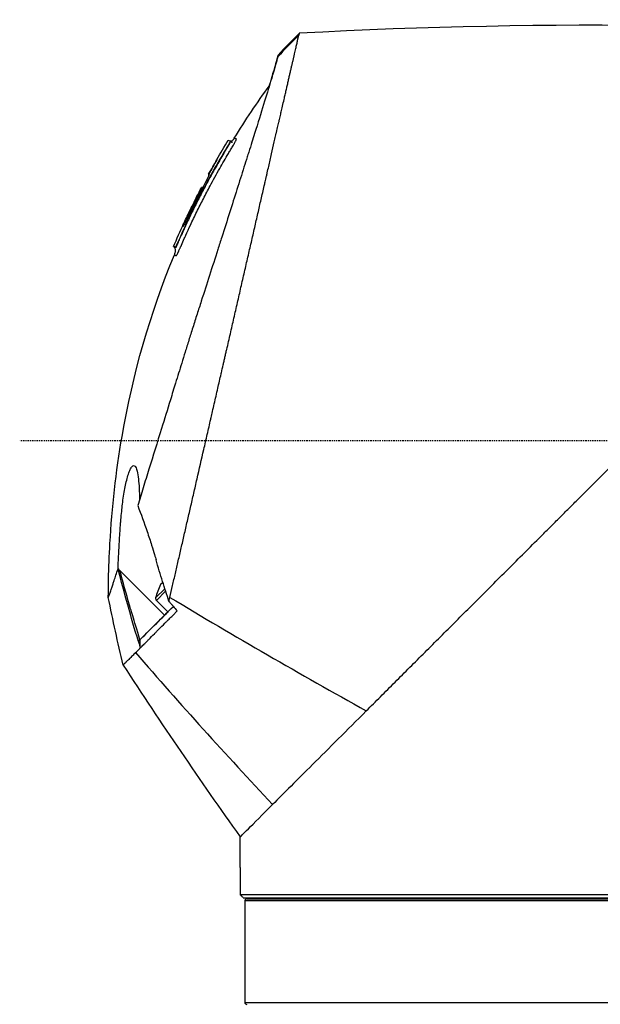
# Model space of a CAD drawing. Header units: millimetres. Extents: x 0 to 4378, y 0 to 2376.
# Tile 75 of 256: x 207 to 264, y 1572 to 1669. Entities that reach past the tile are written whole.
import ezdxf

# ---------------------------------------------------------------- set-up
doc = ezdxf.new("R2010")
doc.units = ezdxf.units.MM
doc.header["$LTSCALE"] = 0.2
doc.linetypes.add('CENTER2', pattern=[1.125, 0.75, -0.125, 0.125, -0.125])
doc.layers.add('02_Center Line', color=1, linetype='CENTER2')

# ---------------------------------------------------------------- blocks, each defined once
blk = doc.blocks.new('Blk$A23N0-7P24N')
for p, q in [((-39.904, 1022.002), (-39.937, 1022.036)), ((-39.904, 1021.994), (-39.904, 1021.994)), ((-39.903, 1021.998), (-39.903, 1021.998)), ((-42.654, 1017.459), (-42.64, 1017.454)), ((-43.957, 1014.848), (-43.993, 1014.863)), ((-43.96, 1014.83), (-43.993, 1014.863)), ((-43.956, 1014.849), (-43.952, 1014.845)), ((-43.956, 1014.848), (-43.956, 1014.848)), ((-45.528, 1011.65), (-45.481, 1011.602)), ((-45.35, 1011.58), (-45.302, 1011.532)), ((-45.35, 1011.58), (-45.302, 1011.532)), ((-41.151, 997.767), (-41.151, 997.767)), ((-41.606, 995.779), (-41.606, 995.778)), ((-4.77, 987.7), (-4.77, 987.7)), ((-43.7, 986.634), (-43.701, 986.635)), ((-5.52, 986.95), (-5.52, 986.95)), ((-7.02, 985.45), (-7.02, 985.45)), ((-8.099, 984.371), (-8.099, 984.371)), ((-7.77, 984.7), (-7.77, 984.7)), ((-44.434, 983.435), (-44.434, 983.435)), ((-10.77, 981.7), (-10.77, 981.7)), ((-11.77, 980.7), (-11.77, 980.7)), ((-50.811, 979.72), (-46.419, 975.327)), ((-45.246, 979.894), (-45.246, 979.894)), ((-46.665, 978.475), (-46.798, 978.342)), ((-46.581, 978.559), (-46.665, 978.475)), ((-45.487, 978.844), (-45.487, 978.844)), ((-46.387, 977.944), (-47.291, 977.04)), ((-46.306, 977.69), (-47.216, 976.78)), ((-45.586, 978.41), (-45.586, 978.41)), ((-47.216, 976.78), (-46.091, 975.655)), ((-46.419, 975.327), (-48.832, 972.914)), ((-48.832, 972.915), (-48.832, 972.914)), ((-48.832, 972.914), (-48.832, 972.915)), ((-38.97, 950.5), (-38.97, 953.5)), ((-38.967, 950.5), (-38.97, 950.5)), ((-38.967, 950.5), (-38.967, 947.8)), ((0.03, 947.8), (-38.967, 947.8)), ((-38.668, 947.5), (0.031, 947.5)), ((-31.57, 947.4), (-31.57, 947.5)), ((-6.099, 947.4), (-6.099, 947.5)), ((-5.635, 947.5), (-5.635, 947.4)), ((-4.635, 947.5), (-4.635, 947.4)), ((-38.517, 947.2), (-38.517, 937.2)), ((0.035, 947.2), (-38.517, 947.2)), ((-38.32, 947.4), (0.037, 947.4)), ((-38.32, 947.4), (-38.32, 947.4)), ((-38.517, 937.2), (38.577, 937.2))]:
    blk.add_line(p, q)
for centre, radius, start, end in [((4.926, 993.665), 54.489, 134.33894, 137.47881), ((-41.175, 1020.151), 0.111, 155.96982, 166.53042), ((29.45, 979.673), 81.409, 152.34276, 152.3428), ((28.842, 979.86), 80.763, 152.47961, 154.10469), ((29.45, 979.673), 81.409, 154.17413, 154.17415), ((-42.414, 975.938), 5, 151.25951, 167.26853), ((-47.018, 976.978), 0.28, 167.26853, 224.9993), ((-38.317, 947.2), 0.2, 90.93128, 179.99764), ((-38.317, 937.2), 0.2, 180.00236, 269.06872)]:
    blk.add_arc(centre, radius, start, end)
for centre, major_axis, ratio, start_param, end_param in [((-508.032, -260.438), (-714.851, -1240.381), 0.515016, 3.375803, 3.464877), ((1.448, 997.02), (-36.403, -37.736), 0.945383, 4.684543, 4.741347), ((-41.969, 1018.697), (-0.0133, 0.089), 0.842715, 0.865089, 1.457622), ((28.47, 980.14), (35.037, 72.389), 1, 1.53954, 1.570796), ((31.586, 988.026), (-74.381, 29.398), 0.00007, 0.011605, 0.03483), ((-42.834, 1017.213), (0.796, 1.527), 0.035868, 4.707869, 4.905286), ((-42.657, 1017.332), (0.014, 0.118), 0.999497, 0, 1.020609), ((-42.703, 1017.344), (-0.0799, -0.0966), 0.974264, 3.435508, 3.467766), ((-42.698, 1017.349), (-0.054, -0.106), 0.999877, 3.234304, 3.25391), ((28.47, 980.139), (-46.773, -65.36), 1, 4.854187, 4.882687), ((28.84, 979.86), (-21.054, -77.969), 1, 4.495809, 4.524172), ((-42.742, 1017.153), (-0.104, 0.054), 0.000887, 0.16148, 1.153569), ((-42.694, 1017.131), (-0.0887, 0.0462), 0.000142, 0.006654, 0.063864), ((-43.911, 1014.936), (-0.082, -0.0728), 0.99994, 5.169385, 6.283185), ((30.472, 985.138), (-74.492, 29.842), 0.000039, 0.014372, 0.034682), ((-43.815, 1015.126), (-0.106, 0.051), 0.000102, 0.13261, 0.195649), ((-43.865, 1015.151), (0.756, 1.556), 0.032488, 4.584104, 4.715353), ((29.093, 984.04), (-73.758, 29.565), 0.000075, 0.012385, 0.032916), ((-44.529, 1013.519), (0.0697, 0.0968), 0.999521, 1.27, 1.570796), ((-49.832, 979.738), (6.459, -6.379), 0.077385, 4.608481, 4.636897), ((153.67, 1181.599), (-397.753, 153.958), 0.638588, 1.3044, 1.357658), ((272.587, 1206.588), (387.453, -197.816), 0.897686, 4.286251, 4.333262), ((331.257, 1217.822), (260.972, -374.415), 0.996733, 4.678791, 4.723658)]:
    blk.add_ellipse(centre, major_axis=major_axis, ratio=ratio, start_param=start_param, end_param=end_param)
for points, knots in [([(-45.889, 977.089), (-45.801, 977.472), (-45.712, 977.86), (-45.622, 978.252), (-45.532, 978.647), (-45.44, 979.047), (-45.348, 979.45), (-45.254, 979.858), (-45.16, 980.27), (-45.065, 980.684), (-44.969, 981.104), (-44.872, 981.527), (-44.774, 981.952), (-44.675, 982.383), (-44.576, 982.817), (-44.476, 983.252), (-44.375, 983.694), (-44.273, 984.138), (-44.171, 984.584), (-44.067, 985.036), (-43.963, 985.49), (-43.858, 985.945), (-43.752, 986.407), (-43.646, 986.87), (-43.54, 987.335), (-43.432, 987.806), (-43.324, 988.278), (-43.215, 988.751), (-42.994, 989.718), (-42.771, 990.687), (-42.55, 991.653), (-42.494, 991.9), (-42.437, 992.146), (-42.381, 992.392), (-42.324, 992.64), (-42.267, 992.888), (-42.211, 993.136), (-42.154, 993.385), (-42.097, 993.635), (-42.04, 993.884), (-41.982, 994.135), (-41.925, 994.385), (-41.868, 994.635), (-41.855, 994.691), (-41.843, 994.746), (-41.83, 994.801), (-41.785, 994.999), (-41.74, 995.196), (-41.695, 995.391), (-41.637, 995.646), (-41.579, 995.899), (-41.521, 996.149), (-41.463, 996.405), (-41.405, 996.659), (-41.347, 996.911), (-41.288, 997.167), (-41.23, 997.421), (-41.172, 997.675), (-41.063, 998.151), (-40.955, 998.624), (-40.846, 999.098), (-40.838, 999.135), (-40.829, 999.171), (-40.821, 999.208), (-40.762, 999.465), (-40.703, 999.721), (-40.645, 999.976), (-40.615, 1000.105), (-40.586, 1000.233), (-40.557, 1000.361), (-40.527, 1000.489), (-40.498, 1000.617), (-40.469, 1000.745), (-40.439, 1000.874), (-40.41, 1001.002), (-40.38, 1001.13), (-40.351, 1001.259), (-40.322, 1001.387), (-40.292, 1001.515), (-40.233, 1001.773), (-40.174, 1002.029), (-40.116, 1002.284), (-40.057, 1002.542), (-39.998, 1002.798), (-39.94, 1003.053), (-39.881, 1003.311), (-39.822, 1003.566), (-39.764, 1003.821), (-39.645, 1004.338), (-39.529, 1004.848), (-39.413, 1005.351), (-39.295, 1005.866), (-39.179, 1006.373), (-39.065, 1006.873), (-39.006, 1007.127), (-38.949, 1007.378), (-38.892, 1007.628), (-38.834, 1007.881), (-38.776, 1008.132), (-38.719, 1008.38), (-38.662, 1008.632), (-38.604, 1008.881), (-38.548, 1009.128), (-38.491, 1009.378), (-38.434, 1009.626), (-38.378, 1009.871), (-38.264, 1010.366), (-38.154, 1010.847), (-38.041, 1011.342), (-37.986, 1011.582), (-37.93, 1011.824), (-37.874, 1012.068), (-37.82, 1012.306), (-37.765, 1012.546), (-37.709, 1012.788), (-37.655, 1013.024), (-37.601, 1013.262), (-37.546, 1013.501), (-37.492, 1013.735), (-37.438, 1013.97), (-37.384, 1014.207), (-37.331, 1014.438), (-37.278, 1014.67), (-37.224, 1014.904), (-37.172, 1015.133), (-37.119, 1015.363), (-37.066, 1015.594), (-37.015, 1015.82), (-36.963, 1016.047), (-36.91, 1016.274), (-36.859, 1016.498), (-36.808, 1016.722), (-36.757, 1016.946), (-36.706, 1017.166), (-36.655, 1017.387), (-36.605, 1017.608), (-36.573, 1017.746), (-36.542, 1017.883), (-36.51, 1018.021), (-36.492, 1018.101), (-36.474, 1018.181), (-36.455, 1018.261), (-36.431, 1018.368), (-36.406, 1018.475), (-36.382, 1018.583), (-36.357, 1018.69), (-36.333, 1018.796), (-36.308, 1018.902), (-36.26, 1019.113), (-36.212, 1019.323), (-36.164, 1019.534), (-36.069, 1019.945), (-35.976, 1020.355), (-35.882, 1020.762), (-35.791, 1021.158), (-35.701, 1021.552), (-35.612, 1021.943), (-35.568, 1022.134), (-35.524, 1022.325), (-35.481, 1022.515), (-35.459, 1022.608), (-35.438, 1022.702), (-35.416, 1022.795), (-35.406, 1022.842), (-35.395, 1022.888), (-35.384, 1022.935), (-35.374, 1022.981), (-35.363, 1023.027), (-35.353, 1023.073), (-35.332, 1023.165), (-35.311, 1023.256), (-35.29, 1023.347), (-35.269, 1023.438), (-35.248, 1023.528), (-35.228, 1023.618), (-35.207, 1023.708), (-35.187, 1023.797), (-35.166, 1023.886), (-35.156, 1023.93), (-35.146, 1023.974), (-35.136, 1024.018), (-35.126, 1024.062), (-35.116, 1024.106), (-35.106, 1024.15), (-35.066, 1024.324), (-35.026, 1024.497), (-34.987, 1024.668), (-34.948, 1024.838), (-34.91, 1025.006), (-34.872, 1025.172), (-34.85, 1025.266), (-34.829, 1025.359), (-34.808, 1025.452), (-34.754, 1025.687), (-34.701, 1025.915), (-34.651, 1026.137), (-34.615, 1026.293), (-34.58, 1026.446), (-34.545, 1026.596), (-34.528, 1026.672), (-34.511, 1026.747), (-34.494, 1026.821), (-34.477, 1026.895), (-34.46, 1026.969), (-34.443, 1027.041), (-34.426, 1027.114), (-34.41, 1027.187), (-34.393, 1027.258), (-34.377, 1027.33), (-34.36, 1027.401), (-34.344, 1027.471), (-34.328, 1027.541), (-34.312, 1027.611), (-34.296, 1027.68), (-34.28, 1027.749), (-34.265, 1027.817), (-34.249, 1027.885), (-34.218, 1028.021), (-34.187, 1028.154), (-34.157, 1028.283), (-34.142, 1028.348), (-34.128, 1028.413), (-34.113, 1028.476), (-34.098, 1028.54), (-34.084, 1028.603), (-34.069, 1028.665), (-34.055, 1028.728), (-34.041, 1028.79), (-34.027, 1028.851), (-34.013, 1028.912), (-33.999, 1028.972), (-33.985, 1029.032), (-33.971, 1029.091), (-33.958, 1029.151), (-33.944, 1029.209), (-33.931, 1029.267), (-33.918, 1029.325), (-33.905, 1029.382), (-33.878, 1029.496), (-33.853, 1029.607), (-33.828, 1029.715), (-33.815, 1029.769), (-33.803, 1029.823), (-33.791, 1029.875), (-33.779, 1029.928), (-33.767, 1029.98), (-33.755, 1030.032), (-33.743, 1030.083), (-33.732, 1030.134), (-33.72, 1030.184), (-33.709, 1030.234), (-33.697, 1030.283), (-33.686, 1030.331), (-33.677, 1030.371), (-33.668, 1030.41), (-33.659, 1030.449), (-33.657, 1030.458), (-33.655, 1030.466), (-33.653, 1030.475), (-33.642, 1030.522), (-33.632, 1030.569), (-33.621, 1030.614), (-33.6, 1030.707), (-33.58, 1030.795), (-33.561, 1030.881), (-33.541, 1030.967), (-33.522, 1031.05), (-33.504, 1031.13), (-33.485, 1031.211), (-33.468, 1031.288), (-33.451, 1031.361), (-33.434, 1031.436), (-33.418, 1031.508), (-33.402, 1031.575), (-33.387, 1031.644), (-33.372, 1031.709), (-33.358, 1031.771), (-33.344, 1031.834), (-33.33, 1031.893), (-33.318, 1031.948), (-33.305, 1032.005), (-33.293, 1032.057), (-33.282, 1032.106), (-33.271, 1032.157), (-33.26, 1032.203), (-33.251, 1032.246), (-33.241, 1032.289), (-33.232, 1032.329), (-33.224, 1032.365), (-33.219, 1032.383), (-33.215, 1032.4), (-33.212, 1032.417), (-33.208, 1032.434), (-33.204, 1032.449), (-33.201, 1032.464), (-33.2, 1032.467), (-33.2, 1032.469), (-33.2, 1032.473)], [0, 0, 0, 0, 0.0176061, 0.0176061, 0.0176061, 0.0354142, 0.0354142, 0.0354142, 0.0534332, 0.0534332, 0.0534332, 0.0716724, 0.0716724, 0.0716724, 0.090142, 0.090142, 0.090142, 0.1088527, 0.1088527, 0.1088527, 0.1278165, 0.1278165, 0.1278165, 0.1470458, 0.1470458, 0.1470458, 0.1665545, 0.1665545, 0.1665545, 0.2064712, 0.2064712, 0.2064712, 0.21665, 0.21665, 0.21665, 0.2269133, 0.2269133, 0.2269133, 0.2372635, 0.2372635, 0.2372635, 0.2477034, 0.2477034, 0.2477034, 0.25, 0.25, 0.25, 0.2582886, 0.2582886, 0.2582886, 0.2691214, 0.2691214, 0.2691214, 0.2801705, 0.2801705, 0.2801705, 0.2913913, 0.2913913, 0.2913913, 0.3125, 0.3125, 0.3125, 0.3141312, 0.3141312, 0.3141312, 0.3256078, 0.3256078, 0.3256078, 0.3313866, 0.3313866, 0.3313866, 0.3371928, 0.3371928, 0.3371928, 0.3430268, 0.3430268, 0.3430268, 0.3488891, 0.3488891, 0.3488891, 0.3607001, 0.3607001, 0.3607001, 0.3726291, 0.3726291, 0.3726291, 0.3846813, 0.3846813, 0.3846813, 0.4091784, 0.4091784, 0.4091784, 0.4342205, 0.4342205, 0.4342205, 0.4469543, 0.4469543, 0.4469543, 0.4598348, 0.4598348, 0.4598348, 0.4728654, 0.4728654, 0.4728654, 0.4860502, 0.4860502, 0.4860502, 0.5126453, 0.5126453, 0.5126453, 0.5255293, 0.5255293, 0.5255293, 0.538075, 0.538075, 0.538075, 0.550309, 0.550309, 0.550309, 0.5622545, 0.5622545, 0.5622545, 0.5739321, 0.5739321, 0.5739321, 0.58536, 0.58536, 0.58536, 0.5965545, 0.5965545, 0.5965545, 0.6075301, 0.6075301, 0.6075301, 0.6183, 0.6183, 0.6183, 0.625, 0.625, 0.625, 0.6288766, 0.6288766, 0.6288766, 0.6340986, 0.6340986, 0.6340986, 0.6392789, 0.6392789, 0.6392789, 0.6495199, 0.6495199, 0.6495199, 0.6695575, 0.6695575, 0.6695575, 0.6890594, 0.6890594, 0.6890594, 0.6986281, 0.6986281, 0.6986281, 0.7033699, 0.7033699, 0.7033699, 0.7057305, 0.7057305, 0.7057305, 0.7080842, 0.7080842, 0.7080842, 0.7127719, 0.7127719, 0.7127719, 0.7174336, 0.7174336, 0.7174336, 0.72207, 0.72207, 0.72207, 0.7243789, 0.7243789, 0.7243789, 0.7266817, 0.7266817, 0.7266817, 0.7358337, 0.7358337, 0.7358337, 0.7448943, 0.7448943, 0.7448943, 0.75, 0.75, 0.75, 0.7629506, 0.7629506, 0.7629506, 0.7721234, 0.7721234, 0.7721234, 0.7767514, 0.7767514, 0.7767514, 0.7814076, 0.7814076, 0.7814076, 0.7860925, 0.7860925, 0.7860925, 0.7908067, 0.7908067, 0.7908067, 0.7955507, 0.7955507, 0.7955507, 0.8003249, 0.8003249, 0.8003249, 0.8099662, 0.8099662, 0.8099662, 0.8148344, 0.8148344, 0.8148344, 0.8197352, 0.8197352, 0.8197352, 0.824669, 0.824669, 0.824669, 0.8296365, 0.8296365, 0.8296365, 0.8346384, 0.8346384, 0.8346384, 0.8396753, 0.8396753, 0.8396753, 0.8498568, 0.8498568, 0.8498568, 0.8550029, 0.8550029, 0.8550029, 0.8601868, 0.8601868, 0.8601868, 0.8654093, 0.8654093, 0.8654093, 0.8706713, 0.8706713, 0.8706713, 0.875, 0.875, 0.875, 0.8759735, 0.8759735, 0.8759735, 0.8813174, 0.8813174, 0.8813174, 0.8921352, 0.8921352, 0.8921352, 0.9031331, 0.9031331, 0.9031331, 0.9143197, 0.9143197, 0.9143197, 0.9257045, 0.9257045, 0.9257045, 0.9372979, 0.9372979, 0.9372979, 0.9491111, 0.9491111, 0.9491111, 0.9611564, 0.9611564, 0.9611564, 0.9734471, 0.9734471, 0.9734471, 0.9859982, 0.9859982, 0.9859982, 0.9923764, 0.9923764, 0.9923764, 0.9988259, 0.9988259, 0.9988259, 1, 1, 1, 1]), ([(-33.153, 1032.639), (-33.153, 1032.639), (-33.158, 1032.624), (-33.166, 1032.595), (-33.17, 1032.581), (-33.175, 1032.562), (-33.181, 1032.541), (-33.184, 1032.53), (-33.187, 1032.518), (-33.191, 1032.505), (-33.194, 1032.495), (-33.197, 1032.484), (-33.2, 1032.473)], [0.0040008, 0.0040008, 0.0040008, 0.0040008, 0.5115639, 0.5115639, 0.5115639, 0.7673459, 0.7673459, 0.7673459, 0.8952368, 0.8952368, 0.8952368, 0.9999942, 0.9999942, 0.9999942, 0.9999942]), ([(-35.267, 1030.324), (-35.289, 1030.271), (-35.31, 1030.19), (-35.363, 1029.991), (-35.395, 1029.873), (-35.509, 1029.466), (-35.607, 1029.123), (-35.762, 1028.595), (-35.799, 1028.473), (-35.881, 1028.197), (-35.927, 1028.044), (-36.362, 1026.595), (-36.897, 1024.864), (-37.642, 1022.486), (-37.73, 1022.202), (-37.918, 1021.603), (-38.022, 1021.274), (-38.177, 1020.782), (-38.228, 1020.621), (-38.383, 1020.127), (-38.49, 1019.79), (-39.043, 1018.038), (-39.52, 1016.533), (-40.268, 1014.179), (-40.523, 1013.38), (-40.911, 1012.161), (-41.043, 1011.75), (-41.442, 1010.5), (-41.713, 1009.652), (-42.257, 1007.957), (-42.529, 1007.113), (-42.87, 1006.051), (-42.94, 1005.835), (-43.148, 1005.187), (-43.287, 1004.751), (-43.563, 1003.883), (-43.7, 1003.453), (-43.961, 1002.622), (-44.087, 1002.218), (-44.271, 1001.626), (-44.33, 1001.437), (-44.502, 1000.882), (-44.617, 1000.511), (-44.932, 999.492), (-45.131, 998.847), (-45.501, 997.649), (-45.673, 997.091), (-46.139, 995.581), (-46.431, 994.638), (-47.142, 992.333), (-47.555, 990.996), (-48.145, 989.089), (-48.336, 988.47), (-48.615, 987.569), (-48.706, 987.273), (-48.886, 986.693), (-48.974, 986.407), (-49.06, 986.127)], [0.000673, 0.000673, 0.000673, 0.000673, 0.17971, 0.17971, 0.359414, 0.359414, 0.719115, 0.719115, 0.821903, 0.821903, 0.939217, 0.939217, 1.878781, 1.878781, 2.003585, 2.003585, 2.132306, 2.132306, 2.194382, 2.194382, 2.320835, 2.320835, 2.839695, 2.839695, 3.097862, 3.097862, 3.226611, 3.226611, 3.487514, 3.487514, 3.742939, 3.742939, 3.808139, 3.808139, 3.938003, 3.938003, 4.064823, 4.064823, 4.184569, 4.184569, 4.240791, 4.240791, 4.350575, 4.350575, 4.547218, 4.547218, 4.711517, 4.711517, 4.997302, 4.997302, 5.425596, 5.425596, 5.639642, 5.639642, 5.746661, 5.746661, 5.853484, 5.853484, 5.853484, 5.853484]), ([(-36.097, 1027.48), (-36.065, 1027.586), (-36.033, 1027.69), (-35.952, 1027.961), (-35.903, 1028.123), (-35.777, 1028.548), (-35.704, 1028.795), (-35.542, 1029.351), (-35.463, 1029.63), (-35.34, 1030.075), (-35.297, 1030.24), (-35.264, 1030.339)], [5.362438, 5.362438, 5.362438, 5.362438, 5.442802, 5.442802, 5.577409, 5.577409, 5.813343, 5.813343, 6.168091, 6.168091, 6.521661, 6.521661, 6.521661, 6.521661]), ([(-35.265, 1030.34), (-35.259, 1030.385), (-35.25, 1030.422), (-35.237, 1030.477), (-35.234, 1030.492), (-35.234, 1030.492)], [0.0165962, 0.0165962, 0.0165962, 0.0165962, 0.1538508, 0.1538508, 0.3070368, 0.3070368, 0.3070368, 0.3070368]), ([(-35.234, 1030.492), (-35.234, 1030.492), (-35.237, 1030.479), (-35.249, 1030.427), (-35.259, 1030.388), (-35.264, 1030.341)], [0, 0, 0, 0, 0.1473353, 0.1473353, 0.2923076, 0.2923076, 0.2923076, 0.2923076]), ([(-44.324, 1012.757), (-44.175, 1013.089), (-44.023, 1013.42), (-43.665, 1014.186), (-43.25, 1015.053), (-42.599, 1016.352), (-41.856, 1017.769), (-41.309, 1018.763), (-40.706, 1019.826), (-40.421, 1020.316), (-40.06, 1020.924), (-39.987, 1021.045), (-39.877, 1021.227), (-39.841, 1021.287), (-39.768, 1021.408), (-39.73, 1021.469), (-39.658, 1021.59), (-39.623, 1021.65), (-39.574, 1021.736), (-39.558, 1021.765), (-39.527, 1021.82), (-39.513, 1021.847), (-39.471, 1021.924), (-39.446, 1021.972), (-39.414, 1022.036), (-39.404, 1022.056), (-39.391, 1022.084), (-39.383, 1022.102), (-39.376, 1022.118), (-39.373, 1022.126)], [0.6208668, 0.6208668, 0.6208668, 0.6208668, 0.6454289, 0.6454289, 0.6779385, 0.7104481, 0.7429577, 0.7878587, 0.7878587, 0.826564, 0.826564, 0.8362404, 0.8362404, 0.8410785, 0.8410785, 0.8459167, 0.8459167, 0.8507548, 0.8507548, 0.8531739, 0.8531739, 0.855593, 0.855593, 0.8604312, 0.8604312, 0.8628503, 0.8628503, 0.8640598, 0.8652692, 0.8652692, 0.8652692, 0.8652692]), ([(-40.142, 1022.118), (-40.142, 1022.118), (-40.142, 1022.118), (-40.141, 1022.118), (-40.071, 1022.088), (-39.937, 1022.036)], [0.5558659, 0.5558659, 0.5558659, 0.5558659, 0.5561078, 0.5561078, 1.1122367, 1.1122367, 1.1122367, 1.1122367]), ([(-39.896, 1021.995), (-39.891, 1021.995), (-39.886, 1021.996), (-39.861, 1022.001), (-39.842, 1022.009), (-39.8, 1022.029), (-39.778, 1022.044), (-39.728, 1022.085), (-39.7, 1022.113), (-39.63, 1022.195), (-39.59, 1022.253), (-39.553, 1022.313)], [0.00405545, 0.00405545, 0.00405545, 0.00405545, 0.00559166, 0.00559166, 0.01169183, 0.01169183, 0.01950671, 0.01950671, 0.0311586, 0.0311586, 0.05216682, 0.05216682, 0.05216682, 0.05216682]), ([(-39.373, 1022.126), (-39.369, 1022.134), (-39.348, 1022.186), (-39.34, 1022.217), (-39.347, 1022.231), (-39.352, 1022.231), (-39.361, 1022.235), (-39.365, 1022.237), (-39.387, 1022.245), (-39.403, 1022.252), (-39.447, 1022.27), (-39.472, 1022.28), (-39.532, 1022.304), (-39.553, 1022.313), (-39.553, 1022.313)], [0.8652693, 0.8652693, 0.8652693, 0.8652693, 0.8664789, 0.87369, 0.87369, 0.8779003, 0.8779003, 0.8821107, 0.8821107, 0.898952, 0.898952, 0.9326347, 0.9326347, 0.9999901, 0.9999901, 0.9999901, 0.9999901]), ([(-40.059, 1021.752), (-41.049, 1020.165), (-41.964, 1018.539), (-43.679, 1015.228), (-44.477, 1013.546), (-45.199, 1011.829)], [-1.123344, -1.123344, -1.123344, -1.123344, -0.56195, -0.56195, -0.003157, -0.003157, -0.003157, -0.003157]), ([(-40.059, 1021.752), (-40.054, 1021.73), (-40.063, 1021.716), (-40.071, 1021.701), (-40.105, 1021.644), (-40.14, 1021.588), (-40.174, 1021.531), (-40.209, 1021.474), (-40.243, 1021.417), (-40.277, 1021.359), (-40.312, 1021.302), (-40.346, 1021.245), (-40.38, 1021.188), (-40.449, 1021.074), (-40.517, 1020.959), (-40.584, 1020.845), (-40.855, 1020.386), (-41.122, 1019.925), (-41.384, 1019.461), (-41.688, 1018.923), (-41.986, 1018.383), (-42.278, 1017.837), (-42.381, 1017.643), (-42.485, 1017.449), (-42.587, 1017.254)], [0, 0, 0, 0, 0.0043683, 0.0043683, 0.0043683, 0.0221121, 0.0221121, 0.0221121, 0.0398559, 0.0398559, 0.0398559, 0.0575997, 0.0575997, 0.0575997, 0.0930873, 0.0930873, 0.0930873, 0.2350377, 0.2350377, 0.2350377, 0.3997106, 0.3997106, 0.3997106, 0.4581638, 0.4581638, 0.4581638, 0.4581638]), ([(-39.937, 1022.036), (-39.935, 1022.034), (-39.937, 1022.027), (-39.945, 1022.005), (-39.951, 1021.991), (-39.966, 1021.959), (-39.975, 1021.942), (-39.993, 1021.909), (-40.002, 1021.892), (-40.021, 1021.857), (-40.031, 1021.84), (-40.049, 1021.808), (-40.058, 1021.795), (-40.07, 1021.775), (-40.073, 1021.769), (-40.059, 1021.752)], [-0.05049323, -0.05049323, -0.05049323, -0.05049323, -0.04027264, -0.04027264, -0.03092376, -0.03092376, -0.02318609, -0.02318609, -0.01648075, -0.01648075, -0.01007544, -0.01007544, -0.00521497, -0.00521497, -0.00310871, -0.00310871, -0.00310871, -0.00310871]), ([(-39.903, 1022.002), (-39.892, 1021.99), (-39.879, 1021.978), (-39.86, 1021.96), (-39.855, 1021.956), (-39.854, 1021.955), (-39.854, 1021.955), (-39.854, 1021.955)], [0.000013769, 0.000013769, 0.000013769, 0.000013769, 0.005073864, 0.005073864, 0.008023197, 0.008023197, 0.008268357, 0.008268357, 0.008268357, 0.008268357]), ([(-39.855, 1021.956), (-39.854, 1021.955), (-39.851, 1021.953), (-39.848, 1021.95), (-39.846, 1021.949), (-39.841, 1021.946), (-39.837, 1021.943), (-39.825, 1021.936), (-39.818, 1021.932), (-39.798, 1021.922), (-39.781, 1021.915), (-39.755, 1021.908), (-39.745, 1021.906), (-39.733, 1021.905), (-39.731, 1021.905), (-39.728, 1021.904), (-39.728, 1021.904), (-39.727, 1021.904), (-39.727, 1021.904), (-39.727, 1021.904), (-39.727, 1021.904), (-39.727, 1021.904)], [0.0124005, 0.0124005, 0.0124005, 0.0124005, 0.01607866, 0.01607866, 0.02090727, 0.02090727, 0.0268231, 0.0268231, 0.03194964, 0.03194964, 0.03939657, 0.03939657, 0.04390328, 0.04390328, 0.0450822, 0.0450822, 0.04530318, 0.04530318, 0.04534461, 0.04534461, 0.04536134, 0.04536134, 0.04536134, 0.04536134]), ([(-42.075, 1018.762), (-41.943, 1019.004), (-41.81, 1019.243), (-41.546, 1019.715), (-41.415, 1019.946), (-41.283, 1020.177)], [0, 0, 0, 0, 0.082192, 0.082192, 0.161983, 0.161983, 0.161983, 0.161983]), ([(-41.273, 1020.195), (-41.409, 1019.958), (-41.543, 1019.721), (-41.81, 1019.243), (-41.942, 1019.004), (-42.074, 1018.762)], [0.000356, 0.000356, 0.000356, 0.000356, 0.0821764, 0.0821764, 0.1643521, 0.1643521, 0.1643521, 0.1643521]), ([(-41.277, 1020.196), (-41.277, 1020.196), (-41.277, 1020.196), (-41.277, 1020.196), (-41.276, 1020.196), (-41.273, 1020.195)], [0.0749972, 0.0749972, 0.0749972, 0.0749972, 0.07527059, 0.07527059, 0.15008271, 0.15008271, 0.15008271, 0.15008271]), ([(-42.034, 1018.748), (-42.01, 1018.739), (-42.216, 1018.291), (-42.514, 1017.701), (-42.598, 1017.536), (-42.688, 1017.359), (-42.783, 1017.178)], [0, 0, 0, 0, 0.78105, 0.78105, 0.78105, 1, 1, 1, 1]), ([(-42.075, 1018.762), (-42.075, 1018.762), (-42.075, 1018.76), (-42.076, 1018.759), (-42.079, 1018.752), (-42.082, 1018.742), (-42.085, 1018.721), (-42.085, 1018.711), (-42.081, 1018.689), (-42.077, 1018.676), (-42.068, 1018.66), (-42.066, 1018.655), (-42.063, 1018.651)], [-0.000536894, -0.000536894, -0.000536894, -0.000536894, 0, 0, 0, 0.002732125, 0.002732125, 0.004950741, 0.004950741, 0.0077389, 0.0077389, 0.008718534, 0.008718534, 0.008718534, 0.008718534]), ([(-42.074, 1018.762), (-42.075, 1018.761), (-42.076, 1018.759), (-42.079, 1018.751), (-42.081, 1018.744), (-42.084, 1018.727), (-42.085, 1018.718), (-42.083, 1018.696), (-42.08, 1018.682), (-42.071, 1018.663), (-42.067, 1018.657), (-42.062, 1018.651)], [-0.025460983, -0.025460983, -0.025460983, -0.025460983, -0.024518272, -0.024518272, -0.02258217, -0.02258217, -0.020491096, -0.020491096, -0.017438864, -0.017438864, -0.016001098, -0.016001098, -0.016001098, -0.016001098]), ([(-42.074, 1018.762), (-42.072, 1018.76), (-42.067, 1018.758), (-42.054, 1018.752), (-42.046, 1018.749), (-42.035, 1018.748)], [0, 0, 0, 0, 0.092808, 0.092808, 0.1852773, 0.1852773, 0.1852773, 0.1852773]), ([(-42.056, 1018.667), (-42.054, 1018.673), (-42.052, 1018.679), (-42.046, 1018.696), (-42.044, 1018.704), (-42.044, 1018.705), (-42.044, 1018.705), (-42.044, 1018.705)], [0.04683622, 0.04683622, 0.04683622, 0.04683622, 0.05459372, 0.05459372, 0.07322856, 0.07322856, 0.07423854, 0.07423854, 0.07423854, 0.07423854]), ([(-42.587, 1017.254), (-42.693, 1017.052), (-42.798, 1016.85), (-42.901, 1016.649), (-43.104, 1016.254), (-43.302, 1015.862), (-43.496, 1015.467), (-43.691, 1015.072), (-43.884, 1014.674), (-44.072, 1014.275)], [0.4581638, 0.4581638, 0.4581638, 0.4581638, 0.5189385, 0.5189385, 0.5189385, 0.6381664, 0.6381664, 0.6381664, 0.7573943, 0.7573943, 0.7573943, 0.7573943]), ([(-43.92, 1015.177), (-43.738, 1015.554), (-43.552, 1015.93), (-43.176, 1016.678), (-42.984, 1017.051), (-42.789, 1017.425)], [0.0000473, 0.0000473, 0.0000473, 0.0000473, 0.1257255, 0.1257255, 0.2514933, 0.2514933, 0.2514933, 0.2514933]), ([(-42.658, 1017.462), (-42.668, 1017.464), (-42.674, 1017.466), (-42.694, 1017.469), (-42.708, 1017.468), (-42.738, 1017.462), (-42.753, 1017.455), (-42.775, 1017.44), (-42.782, 1017.433), (-42.787, 1017.427), (-42.788, 1017.425), (-42.789, 1017.422)], [-0.01139578, -0.01139578, -0.01139578, -0.01139578, -0.01034504, -0.01034504, -0.00801692, -0.00801692, -0.00456731, -0.00456731, -0.00188553, -0.00188553, -0.00101712, -0.00101712, -0.00101712, -0.00101712]), ([(-42.658, 1017.461), (-42.662, 1017.462), (-42.666, 1017.464), (-42.682, 1017.468), (-42.695, 1017.469), (-42.722, 1017.467), (-42.737, 1017.463), (-42.766, 1017.448), (-42.776, 1017.439), (-42.785, 1017.43), (-42.788, 1017.427), (-42.789, 1017.425)], [-0.01277486, -0.01277486, -0.01277486, -0.01277486, -0.01199353, -0.01199353, -0.00961863, -0.00961863, -0.00646466, -0.00646466, -0.00304228, -0.00304228, -0.00166631, -0.00166631, -0.00166631, -0.00166631]), ([(-42.64, 1017.454), (-42.624, 1017.485), (-42.608, 1017.517), (-42.572, 1017.588), (-42.551, 1017.628), (-42.531, 1017.668)], [0.03135805, 0.03135805, 0.03135805, 0.03135805, 0.04214246, 0.04214246, 0.0561483, 0.0561483, 0.0561483, 0.0561483]), ([(-44.659, 1013.604), (-44.657, 1013.613), (-44.641, 1013.651), (-44.614, 1013.711), (-44.593, 1013.76), (-44.564, 1013.824), (-44.528, 1013.9), (-44.392, 1014.195), (-44.163, 1014.676), (-43.92, 1015.177)], [0.0279029, 0.0279029, 0.0279029, 0.0279029, 0.2254511, 0.2254511, 0.2254511, 0.3836069, 0.3836069, 0.3836069, 1, 1, 1, 1]), ([(-43.812, 1015.131), (-44.084, 1014.571), (-44.362, 1014.032), (-44.511, 1013.764), (-44.561, 1013.675), (-44.597, 1013.616), (-44.615, 1013.595), (-44.619, 1013.59), (-44.623, 1013.587), (-44.626, 1013.589)], [0, 0, 0, 0, 0.70043, 0.70043, 0.70043, 0.9347015, 0.9347015, 0.9347015, 1, 1, 1, 1]), ([(-44.021, 1014.932), (-44.021, 1014.937), (-44.021, 1014.942), (-44.02, 1014.951), (-44.019, 1014.955), (-44.018, 1014.961), (-44.017, 1014.963), (-44.016, 1014.968), (-44.015, 1014.97), (-44.014, 1014.975), (-44.013, 1014.976), (-44.011, 1014.982), (-44.01, 1014.985), (-44.004, 1015), (-43.997, 1015.014), (-43.98, 1015.052), (-43.969, 1015.074), (-43.957, 1015.099)], [0, 0, 0, 0, 0.00147734, 0.00147734, 0.00277666, 0.00277666, 0.00358, 0.00358, 0.00477275, 0.00477275, 0.00615014, 0.00615014, 0.00920426, 0.00920426, 0.01843707, 0.01843707, 0.02748183, 0.02748183, 0.02748183, 0.02748183]), ([(-44.072, 1014.275), (-44.261, 1013.877), (-44.446, 1013.477), (-44.628, 1013.075), (-44.719, 1012.874), (-44.809, 1012.673), (-44.899, 1012.471), (-44.921, 1012.421), (-44.943, 1012.37), (-44.965, 1012.32), (-44.976, 1012.295), (-44.988, 1012.269), (-44.999, 1012.244), (-45.01, 1012.219), (-45.021, 1012.194), (-45.032, 1012.168), (-45.07, 1012.082), (-45.108, 1011.995), (-45.145, 1011.908), (-45.152, 1011.894), (-45.158, 1011.88), (-45.164, 1011.865), (-45.17, 1011.851), (-45.176, 1011.836), (-45.199, 1011.829)], [0.7573943, 0.7573943, 0.7573943, 0.7573943, 0.8766223, 0.8766223, 0.8766223, 0.9362362, 0.9362362, 0.9362362, 0.9511397, 0.9511397, 0.9511397, 0.9585914, 0.9585914, 0.9585914, 0.9660432, 0.9660432, 0.9660432, 0.9916162, 0.9916162, 0.9916162, 0.9958502, 0.9958502, 0.9958502, 1, 1, 1, 1]), ([(-44.598, 1013.62), (-44.598, 1013.62), (-44.596, 1013.622), (-44.592, 1013.628), (-44.589, 1013.632), (-44.587, 1013.636)], [0.02338427, 0.02338427, 0.02338427, 0.02338427, 0.03422507, 0.03422507, 0.04154702, 0.04154702, 0.04154702, 0.04154702]), ([(-45.065, 1011.09), (-45.058, 1011.103), (-45.046, 1011.129), (-44.993, 1011.24), (-44.945, 1011.348), (-44.891, 1011.469), (-44.879, 1011.497), (-44.856, 1011.552), (-44.844, 1011.58), (-44.808, 1011.663), (-44.784, 1011.718), (-44.664, 1011.994), (-44.567, 1012.215), (-44.421, 1012.542), (-44.373, 1012.65), (-44.324, 1012.757)], [0.57925517, 0.57925517, 0.57925517, 0.57925517, 0.58040965, 0.58156413, 0.58853705, 0.58853705, 0.5905689, 0.5905689, 0.59260075, 0.59260075, 0.59666446, 0.59666446, 0.61291926, 0.61291926, 0.62086678, 0.62086678, 0.62086678, 0.62086678]), ([(-45.35, 1011.579), (-45.468, 1011.626), (-45.528, 1011.65), (-45.528, 1011.65), (-45.528, 1011.65), (-45.528, 1011.65)], [-1.1135488, -1.1135488, -1.1135488, -1.1135488, -0.5568076, -0.5568076, -0.5564922, -0.5564922, -0.5564922, -0.5564922]), ([(-45.302, 1011.532), (-45.304, 1011.531), (-45.305, 1011.532), (-45.306, 1011.532), (-45.31, 1011.534), (-45.314, 1011.535), (-45.317, 1011.537), (-45.321, 1011.538), (-45.325, 1011.54), (-45.329, 1011.541), (-45.333, 1011.543), (-45.336, 1011.544), (-45.34, 1011.546), (-45.347, 1011.549), (-45.354, 1011.551), (-45.361, 1011.554), (-45.387, 1011.565), (-45.409, 1011.574), (-45.427, 1011.581), (-45.445, 1011.588), (-45.458, 1011.593), (-45.467, 1011.597), (-45.476, 1011.601), (-45.481, 1011.602), (-45.481, 1011.602)], [0, 0, 0, 0, 0.0037017, 0.0037017, 0.0037017, 0.0208154, 0.0208154, 0.0208154, 0.0379292, 0.0379292, 0.0379292, 0.0550429, 0.0550429, 0.0550429, 0.0892704, 0.0892704, 0.0892704, 0.2261802, 0.2261802, 0.2261802, 0.36309, 0.36309, 0.36309, 0.4999958, 0.4999958, 0.4999958, 0.4999958]), ([(-45.481, 1011.602), (-45.481, 1011.602), (-45.481, 1011.602), (-45.481, 1011.602), (-45.481, 1011.602), (-45.481, 1011.602), (-45.481, 1011.602)], [0.4999957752, 0.4999957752, 0.4999957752, 0.4999957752, 0.4999998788, 0.4999998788, 0.4999998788, 0.500283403, 0.500283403, 0.500283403, 0.500283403]), ([(-45.448, 1010.81), (-45.404, 1010.914), (-45.368, 1011.023), (-45.341, 1011.208), (-45.339, 1011.285), (-45.359, 1011.395), (-45.37, 1011.43), (-45.407, 1011.515), (-45.441, 1011.563), (-45.481, 1011.602)], [0, 0, 0, 0, 0.03387639, 0.03387639, 0.05632409, 0.05632409, 0.06724783, 0.06724783, 0.08413214, 0.08413214, 0.08413214, 0.08413214]), ([(-45.199, 1011.829), (-45.223, 1011.822), (-45.229, 1011.808), (-45.247, 1011.769), (-45.258, 1011.745), (-45.284, 1011.691), (-45.298, 1011.662), (-45.321, 1011.617), (-45.331, 1011.601), (-45.344, 1011.581), (-45.348, 1011.578), (-45.35, 1011.579)], [-0.04635215, -0.04635215, -0.04635215, -0.04635215, -0.04157108, -0.04157108, -0.03321796, -0.03321796, -0.02146366, -0.02146366, -0.01014391, -0.01014391, -0.00006876, -0.00006876, -0.00006876, -0.00006876]), ([(-45.199, 1011.829), (-45.189, 1011.807), (-45.195, 1011.792), (-45.202, 1011.778), (-45.214, 1011.749), (-45.226, 1011.721), (-45.236, 1011.694), (-45.256, 1011.641), (-45.272, 1011.593), (-45.283, 1011.563), (-45.289, 1011.548), (-45.294, 1011.538), (-45.297, 1011.533), (-45.299, 1011.531), (-45.301, 1011.531), (-45.302, 1011.532), (-45.302, 1011.532), (-45.302, 1011.532), (-45.302, 1011.532)], [0.0000812, 0.0000812, 0.0000812, 0.0000812, 0.1004401, 0.1004401, 0.1004401, 0.2974008, 0.2974008, 0.2974008, 0.6913224, 0.6913224, 0.6913224, 0.8882831, 0.8882831, 0.8882831, 0.9867635, 0.9867635, 0.9867635, 0.995878, 0.995878, 0.995878, 0.995878]), ([(-51.95, 977.083), (-51.95, 977.083), (-51.95, 977.084), (-51.95, 977.085), (-51.95, 977.087), (-51.95, 977.09), (-51.95, 977.091), (-51.95, 977.098), (-51.95, 977.103), (-51.95, 977.122), (-51.95, 977.136), (-51.949, 977.195), (-51.949, 977.238), (-51.948, 977.413), (-51.947, 977.544), (-51.942, 978.068), (-51.936, 978.461), (-51.902, 980.032), (-51.857, 981.211), (-51.59, 985.924), (-51.198, 989.456), (-49.543, 999.053), (-47.825, 1005.087), (-45.448, 1010.81)], [0, 0, 0, 0, 0.000133, 0.000133, 0.000537, 0.000537, 0.001022, 0.001022, 0.002477, 0.002477, 0.006843, 0.006843, 0.019941, 0.019941, 0.059234, 0.059234, 0.177117, 0.177117, 0.53081, 0.53081, 1.593343, 1.593343, 3.452417, 3.452417, 3.452417, 3.452417]), ([(-45.448, 1010.81), (-45.448, 1010.81), (-45.437, 1010.805), (-45.407, 1010.793), (-45.367, 1010.777), (-45.342, 1010.767), (-45.305, 1010.752), (-45.297, 1010.749), (-45.284, 1010.744), (-45.28, 1010.742), (-45.272, 1010.739), (-45.268, 1010.735), (-45.253, 1010.748), (-45.243, 1010.761), (-45.226, 1010.786), (-45.222, 1010.792), (-45.218, 1010.798)], [0.4326508, 0.4326508, 0.4326508, 0.4326508, 0.4695796, 0.506523, 0.506523, 0.5434663, 0.5434663, 0.5527021, 0.5527021, 0.5573201, 0.5573201, 0.561938, 0.561938, 0.5665559, 0.5665559, 0.5677104, 0.5677104, 0.5677104, 0.5677104]), ([(-45.448, 1010.81), (-45.448, 1010.81), (-45.448, 1010.81), (-45.448, 1010.81), (-45.448, 1010.81)], [0.43256397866, 0.43256397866, 0.43256397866, 0.43256397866, 0.43263631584, 0.43265082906, 0.43265082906, 0.43265082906, 0.43265082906]), ([(-45.218, 1010.798), (-45.215, 1010.804), (-45.211, 1010.81), (-45.199, 1010.831), (-45.19, 1010.846), (-45.162, 1010.896), (-45.141, 1010.936), (-45.107, 1011.004), (-45.095, 1011.027), (-45.077, 1011.065), (-45.071, 1011.077), (-45.065, 1011.09)], [0.56771038, 0.56771038, 0.56771038, 0.56771038, 0.56886486, 0.56886486, 0.57117381, 0.57117381, 0.57579173, 0.57579173, 0.57810069, 0.57810069, 0.57925517, 0.57925517, 0.57925517, 0.57925517]), ([(-26.557, 965.913), (-26.099, 966.371), (-25.634, 966.836), (-24.692, 967.778), (-24.215, 968.255), (-23.251, 969.219), (-22.763, 969.707), (-21.779, 970.691), (-21.282, 971.188), (-20.28, 972.19), (-19.774, 972.696), (-18.756, 973.714), (-18.243, 974.227), (-17.211, 975.259), (-16.692, 975.778), (-15.647, 976.823), (-15.122, 977.348), (-14.067, 978.403), (-13.537, 978.933), (-11.94, 980.53), (-10.867, 981.604), (-9.518, 982.953), (-9.247, 983.223), (-8.706, 983.764), (-8.435, 984.035), (-7.892, 984.578), (-7.621, 984.849), (-7.077, 985.393), (-6.805, 985.665), (-6.26, 986.21), (-5.987, 986.483), (-5.442, 987.028), (-5.168, 987.302), (-4.622, 987.848), (-4.348, 988.122), (-3.801, 988.669), (-3.527, 988.943), (-2.706, 989.764), (-2.157, 990.313), (-1.335, 991.135), (-1.06, 991.41), (-0.649, 991.822), (-0.512, 991.958), (-0.24, 992.231), (-0.105, 992.365), (0.03, 992.5)], [0, 0, 0, 0, 0.0204082, 0.0204082, 0.0408163, 0.0408163, 0.0612245, 0.0612245, 0.0816327, 0.0816327, 0.1020408, 0.1020408, 0.122449, 0.122449, 0.1428571, 0.1428571, 0.1632653, 0.1632653, 0.1836735, 0.1836735, 0.2244898, 0.2244898, 0.2346939, 0.2346939, 0.244898, 0.244898, 0.255102, 0.255102, 0.2653061, 0.2653061, 0.2755102, 0.2755102, 0.2857143, 0.2857143, 0.2959184, 0.2959184, 0.3061224, 0.3061224, 0.3265306, 0.3265306, 0.3367347, 0.3367347, 0.3418367, 0.3418367, 0.3468475, 0.3468475, 0.3468475, 0.3468475]), ([(-50.992, 979.904), (-50.972, 980.448), (-50.947, 980.995), (-50.92, 981.543), (-50.906, 981.817), (-50.891, 982.092), (-50.875, 982.367), (-50.86, 982.642), (-50.846, 982.879), (-50.826, 983.194), (-50.808, 983.476), (-50.789, 983.749), (-50.769, 984.014), (-50.759, 984.153), (-50.749, 984.289), (-50.738, 984.423), (-50.727, 984.562), (-50.715, 984.699), (-50.703, 984.833), (-50.7, 984.874), (-50.696, 984.915), (-50.693, 984.955), (-50.668, 985.228), (-50.643, 985.49), (-50.617, 985.74), (-50.591, 985.991), (-50.571, 986.181), (-50.534, 986.462), (-50.461, 987.021), (-50.38, 987.519), (-50.29, 987.976), (-50.198, 988.438), (-50.095, 988.861), (-49.977, 989.222), (-49.918, 989.4), (-49.86, 989.548), (-49.804, 989.669), (-49.745, 989.795), (-49.687, 989.891), (-49.63, 989.957), (-49.574, 990.023), (-49.519, 990.06), (-49.465, 990.066), (-49.415, 990.071), (-49.365, 990.049), (-49.317, 989.993)], [0, 0, 0, 0, 0.125, 0.125, 0.125, 0.1875, 0.1875, 0.1875, 0.25, 0.25, 0.25, 0.305992, 0.305992, 0.305992, 0.335325, 0.335325, 0.335325, 0.365722, 0.365722, 0.365722, 0.375, 0.375, 0.375, 0.4375, 0.4375, 0.4375, 0.5, 0.5, 0.5, 0.624388, 0.624388, 0.624388, 0.75, 0.75, 0.75, 0.81218, 0.81218, 0.81218, 0.876839, 0.876839, 0.876839, 0.940455, 0.940455, 0.940455, 1, 1, 1, 1]), ([(-49.317, 989.993), (-49.262, 989.931), (-49.189, 989.805), (-49.063, 989.298), (-49.02, 989.032), (-48.926, 988.21), (-48.889, 987.53), (-48.883, 986.702)], [0, 0, 0, 0, 0.0966404, 0.0966404, 0.1675367, 0.1675367, 0.2901211, 0.2901211, 0.2901211, 0.2901211]), ([(-49.06, 986.127), (-48.732, 985.277), (-48.421, 984.424), (-47.975, 983.117), (-47.827, 982.667), (-47.465, 981.519), (-47.32, 981.009), (-47.253, 980.778)], [0.0002068, 0.0002068, 0.0002068, 0.0002068, 0.27752, 0.27752, 0.4218767, 0.4218767, 0.6462788, 0.6462788, 0.6462788, 0.6462788]), ([(-46.61, 978.652), (-46.721, 979.005), (-46.829, 979.358), (-47.037, 980.046), (-47.17, 980.49), (-47.253, 980.778)], [-0.1864338, -0.1864338, -0.1864338, -0.1864338, -0.0901019, -0.0901019, -0.0000014, -0.0000014, -0.0000014, -0.0000014]), ([(-51.95, 977.083), (-51.95, 977.083), (-51.949, 977.084), (-51.948, 977.088), (-51.935, 977.121), (-51.89, 977.242), (-51.776, 977.563), (-51.729, 977.697), (-51.654, 977.915), (-51.633, 977.978), (-51.571, 978.159), (-51.529, 978.284), (-51.449, 978.52), (-51.413, 978.627), (-51.321, 978.905), (-51.26, 979.087), (-51.133, 979.476), (-51.065, 979.682), (-50.992, 979.904)], [-0.065628, -0.065628, -0.065628, -0.065628, -0.032814, 0, 0, 0.391324, 0.391324, 0.594346, 0.594346, 0.67089, 0.67089, 0.806826, 0.806826, 0.907877, 0.907877, 1.055645, 1.055645, 1.201652, 1.201652, 1.201652, 1.201652]), ([(-48.99, 972.755), (-49.352, 973.95), (-49.701, 975.146), (-50.368, 977.528), (-50.687, 978.715), (-50.992, 979.904)], [0.0000091, 0.0000091, 0.0000091, 0.0000091, 0.3751425, 0.3751425, 0.7446628, 0.7446628, 0.7446628, 0.7446628]), ([(-48.832, 972.914), (-49.137, 973.921), (-49.375, 974.707), (-49.632, 975.555), (-49.735, 975.897), (-49.811, 976.15), (-49.838, 976.24), (-49.847, 976.271), (-49.853, 976.29), (-49.847, 976.271), (-50.195, 977.446), (-50.513, 978.584), (-50.812, 979.72)], [0.0000098, 0.0000098, 0.0000098, 0.0000098, 0.25, 0.25, 0.375, 0.4375, 0.46875, 0.484375, 0.484375, 0.5, 0.5, 1, 1, 1, 1]), ([(-45.98, 976.691), (-45.971, 976.729), (-45.963, 976.767), (-45.954, 976.805), (-45.932, 976.899), (-45.911, 976.994), (-45.889, 977.089)], [0.0000002, 0.0000002, 0.0000002, 0.0000002, 0.2858883, 0.2858883, 0.2858883, 1, 1, 1, 1]), ([(-45.98, 976.691), (-45.91, 976.611), (-45.852, 976.544), (-45.708, 976.378), (-45.641, 976.299), (-45.435, 976.062), (-45.302, 975.909), (-45.166, 975.751)], [0, 0, 0, 0, 0.0320097, 0.0320097, 0.0605846, 0.0605846, 0.118793, 0.118793, 0.118793, 0.118793]), ([(-48.831, 972.914), (-48.832, 972.915), (-48.832, 972.915), (-48.578, 973.168), (-47.813, 973.933), (-46.684, 975.062), (-46.133, 975.613), (-45.551, 976.195)], [-0.9705702, -0.9705702, -0.9705702, -0.9705702, -0.9705688, -0.9705688, -0.4874759, -0.4874759, -0.1041274, -0.1041274, -0.1041274, -0.1041274]), ([(-48.797, 972.12), (-48.763, 972.154), (-48.729, 972.188), (-48.693, 972.224), (-48.673, 972.245), (-48.652, 972.265), (-48.632, 972.286), (-48.579, 972.339), (-48.525, 972.393), (-48.469, 972.449), (-48.464, 972.454), (-48.458, 972.459), (-48.453, 972.465), (-48.331, 972.587), (-48.201, 972.717), (-48.067, 972.851), (-48.035, 972.883), (-48.002, 972.916), (-47.969, 972.949), (-47.792, 973.126), (-47.607, 973.312), (-47.414, 973.504), (-47.345, 973.573), (-47.275, 973.643), (-47.204, 973.713), (-47.075, 973.843), (-46.943, 973.975), (-46.808, 974.11), (-46.625, 974.293), (-46.436, 974.482), (-46.241, 974.677), (-46.209, 974.708), (-46.178, 974.739), (-46.147, 974.771), (-45.913, 975.005), (-45.671, 975.247), (-45.417, 975.5), (-45.335, 975.582), (-45.251, 975.666), (-45.166, 975.751)], [0.000002, 0.000002, 0.000002, 0.000002, 0.0399137, 0.0399137, 0.0399137, 0.0624984, 0.0624984, 0.0624984, 0.1197226, 0.1197226, 0.1197226, 0.1249986, 0.1249986, 0.1249986, 0.2499988, 0.2499988, 0.2499988, 0.2800697, 0.2800697, 0.2800697, 0.4419003, 0.4419003, 0.4419003, 0.4999992, 0.4999992, 0.4999992, 0.6059478, 0.6059478, 0.6059478, 0.7499996, 0.7499996, 0.7499996, 0.7730673, 0.7730673, 0.7730673, 0.9442525, 0.9442525, 0.9442525, 0.9999998, 0.9999998, 0.9999998, 0.9999998]), ([(-48.99, 972.755), (-48.958, 972.649), (-48.926, 972.544), (-48.862, 972.332), (-48.83, 972.226), (-48.797, 972.12)], [-0.06656023, -0.06656023, -0.06656023, -0.06656023, -0.03328288, -0.03328288, -0.00003768, -0.00003768, -0.00003768, -0.00003768]), ([(-48.797, 972.12), (-48.803, 972.252), (-48.809, 972.385), (-48.82, 972.65), (-48.826, 972.782), (-48.831, 972.914)], [0.00000129, 0.00000129, 0.00000129, 0.00000129, 0.03975771, 0.03975771, 0.07951778, 0.07951778, 0.07951778, 0.07951778]), ([(-49.265, 971.65), (-49.32, 971.596), (-49.372, 971.543), (-49.423, 971.492), (-49.479, 971.436), (-49.533, 971.382), (-49.585, 971.33), (-49.64, 971.274), (-49.694, 971.221), (-49.744, 971.17), (-49.784, 971.13), (-49.822, 971.092), (-49.858, 971.056), (-49.912, 971.002), (-49.963, 970.951), (-50.01, 970.904), (-50.036, 970.879), (-50.06, 970.854), (-50.084, 970.83), (-50.133, 970.781), (-50.178, 970.737), (-50.219, 970.697), (-50.233, 970.682), (-50.248, 970.668), (-50.261, 970.654), (-50.303, 970.613), (-50.339, 970.578), (-50.369, 970.547), (-50.376, 970.541), (-50.382, 970.535), (-50.388, 970.529), (-50.388, 970.529), (-50.388, 970.529), (-50.389, 970.528), (-50.42, 970.498), (-50.444, 970.474), (-50.461, 970.457), (-50.462, 970.456), (-50.464, 970.454), (-50.466, 970.452), (-50.473, 970.445), (-50.479, 970.439), (-50.483, 970.435), (-50.486, 970.432), (-50.488, 970.43), (-50.489, 970.429), (-50.49, 970.427), (-50.49, 970.427), (-50.49, 970.427), (-50.49, 970.427), (-50.49, 970.427), (-50.49, 970.427)], [0.0005935, 0.0005935, 0.0005935, 0.0005935, 0.068251, 0.068251, 0.068251, 0.1428587, 0.1428587, 0.1428587, 0.2232664, 0.2232664, 0.2232664, 0.2857156, 0.2857156, 0.2857156, 0.378262, 0.378262, 0.378262, 0.4285725, 0.4285725, 0.4285725, 0.5332655, 0.5332655, 0.5332655, 0.5714294, 0.5714294, 0.5714294, 0.6882687, 0.6882687, 0.6882687, 0.7129292, 0.7129292, 0.7129292, 0.7142862, 0.7142862, 0.7142862, 0.8432496, 0.8432496, 0.8432496, 0.8571431, 0.8571431, 0.8571431, 0.9207397, 0.9207397, 0.9207397, 0.9594915, 0.9594915, 0.9594915, 0.9982308, 0.9982308, 0.9982308, 0.9987866, 0.9987866, 0.9987866, 0.9987866]), ([(-49.264, 971.652), (-49.15, 971.766), (-49.027, 971.889), (-48.896, 972.021), (-48.864, 972.053), (-48.831, 972.086), (-48.797, 972.12)], [0, 0, 0, 0, 0.800364, 0.800364, 0.800364, 1, 1, 1, 1]), ([(-26.557, 965.913), (-28.459, 964.012), (-30.244, 962.226), (-33.343, 959.127), (-34.678, 957.792), (-35.78, 956.69)], [-1.860583, -1.860583, -1.860583, -1.860583, -0.897924, -0.897924, 0, 0, 0, 0]), ([(-38.97, 953.5), (-38.97, 953.5), (-38.695, 953.775), (-37.614, 954.856), (-36.801, 955.669), (-35.78, 956.69)], [0, 0, 0, 0, 0.802409, 0.802409, 1.633605, 1.633605, 1.633605, 1.633605]), ([(-38.668, 947.5), (-38.699, 947.531), (-38.732, 947.564), (-38.831, 947.664), (-38.9, 947.733), (-38.965, 947.798), (-38.966, 947.799), (-38.967, 947.8)], [0.1405763, 0.1405763, 0.1405763, 0.1405763, 0.15482977, 0.15482977, 0.18184128, 0.18184128, 0.18229388, 0.18229388, 0.18229388, 0.18229388])]:
    blk.add_open_spline(points, degree=3, knots=knots)
for points in [[(-39.553, 1022.313), (-38.465, 1024.077), (-37.311, 1025.802), (-36.096, 1027.481)], [(-41.277, 1020.196), (-40.907, 1020.842), (-40.529, 1021.483), (-40.142, 1022.118)], [(-39.553, 1022.313), (-39.553, 1022.313), (-39.553, 1022.313), (-39.553, 1022.313)], [(-39.904, 1022.002), (-39.896, 1021.995), (-39.967, 1021.878), (-40.059, 1021.752)], [(-39.903, 1022.001), (-39.903, 1022.001), (-39.903, 1022.001), (-39.903, 1022.001)], [(-42.75, 1017.406), (-42.748, 1017.405), (-42.792, 1017.309), (-42.844, 1017.207)], [(-42.65, 1017.459), (-42.646, 1017.458), (-42.642, 1017.458), (-42.639, 1017.457)], [(-42.645, 1017.456), (-42.643, 1017.456), (-42.641, 1017.455), (-42.639, 1017.455)], [(-42.642, 1017.451), (-42.642, 1017.451), (-42.642, 1017.45), (-42.642, 1017.45)], [(-44.06, 1014.63), (-44.032, 1014.691), (-44.001, 1014.76), (-43.966, 1014.837)], [(-44.013, 1014.977), (-44.014, 1014.978), (-43.965, 1015.083), (-43.92, 1015.176)], [(-43.993, 1014.863), (-43.993, 1014.863), (-43.993, 1014.863), (-43.993, 1014.863)], [(-43.976, 1014.962), (-43.992, 1014.925), (-43.984, 1014.879), (-43.957, 1014.848)], [(-43.872, 1015.159), (-43.933, 1015.033), (-43.974, 1014.96), (-43.976, 1014.962)], [(-43.942, 1014.867), (-43.95, 1014.855), (-43.955, 1014.849), (-43.957, 1014.848)], [(-43.813, 1015.13), (-43.844, 1015.145), (-43.868, 1015.157), (-43.872, 1015.159)], [(-45.528, 1011.65), (-45.205, 1012.406), (-44.871, 1013.158), (-44.526, 1013.905)], [(-44.659, 1013.602), (-44.64, 1013.629), (-44.609, 1013.646), (-44.576, 1013.65)], [(-44.659, 1013.602), (-44.659, 1013.602), (-44.659, 1013.602), (-44.659, 1013.602)], [(-45.98, 976.691), (-46.195, 977.343), (-46.406, 977.997), (-46.61, 978.652)], [(-51.95, 977.083), (-51.95, 977.083), (-51.95, 977.083), (-51.95, 977.083)], [(-50.49, 970.427), (-51.018, 972.636), (-51.504, 974.855), (-51.95, 977.083)], [(-46.091, 975.655), (-46.2, 975.546), (-46.309, 975.437), (-46.419, 975.327)], [(-48.922, 972.824), (-48.945, 972.801), (-48.968, 972.778), (-48.99, 972.755)], [(-48.832, 972.914), (-48.862, 972.884), (-48.892, 972.854), (-48.922, 972.824)]]:
    blk.add_open_spline(points, degree=3)
at = {"layer": '02_Center Line'}
blk.add_line((161.637, 992.5), (-60.672, 992.5), dxfattribs=at)

msp = doc.modelspace()

# ---------------------------------------------------------------- block references
msp.add_blockref('Blk$A23N0-7P24N', (267.698, 635.188))

doc.saveas('drawing.dxf')
